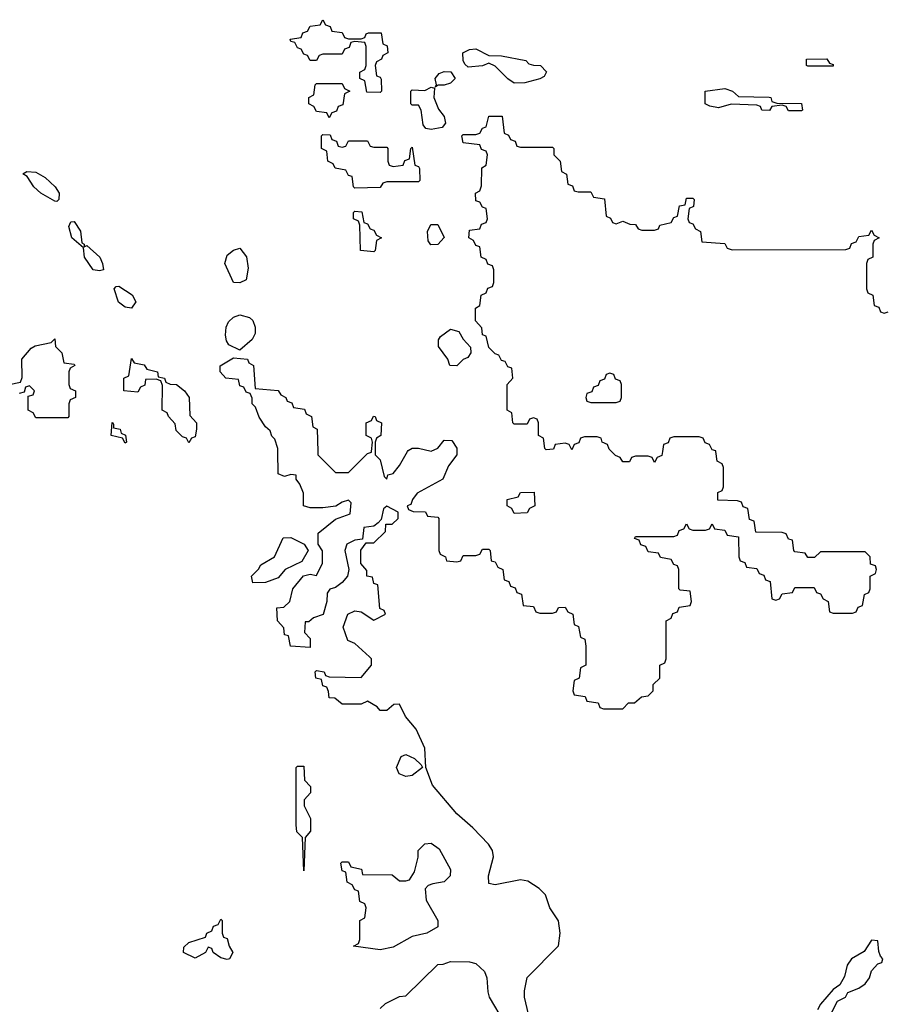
# Model space of a CAD drawing. Header units: inches. Extents: x 2777885 to 2884230, y 684484 to 829189.
# Tile 39 of 239: x 2844799 to 2847516, y 728267 to 731354. Entities that reach past the tile are written whole.
import ezdxf

# ---------------------------------------------------------------- set-up
doc = ezdxf.new("R2010")
doc.units = ezdxf.units.IN
doc.header["$MEASUREMENT"] = 0
doc.layers.add('C8742', color=7, linetype='Continuous')
doc.layers.add('C8743', color=7, linetype='Continuous')

msp = doc.modelspace()

# ---------------------------------------------------------------- linework, layer by layer
at = {"layer": 'C8742', "color": 6}
for points in [[(2846429.5, 728090), (2846382.6, 728290), (2846381.6, 728310), (2846390, 728351), (2846489.1, 728450.9), (2846494, 728490), (2846489, 728529), (2846462, 728570), (2846448, 728610), (2846428, 728630), (2846392.9, 728652.9), (2846370, 728657.2), (2846290, 728642), (2846270, 728646), (2846269.3, 728670), (2846285.2, 728730), (2846282, 728750), (2846269.2, 728769.2), (2846220.2, 728820.2), (2846170, 728864), (2846094, 728954), (2846072.3, 729010), (2846069.4, 729070), (2846042.7, 729130), (2846009, 729170), (2845990, 729208), (2845972.7, 729207.3), (2845950, 729188), (2845930, 729188), (2845920.4, 729200.4), (2845890, 729218), (2845870, 729208), (2845810, 729208.7), (2845787.3, 729227.3), (2845770, 729228), (2845768, 729248), (2845762, 729262), (2845750, 729266), (2845746, 729286), (2845728, 729290), (2845726, 729310), (2845730, 729314), (2845754, 729310), (2845758, 729298), (2845770, 729294), (2845870, 729292), (2845902, 729330), (2845902, 729350), (2845896.5, 729356.5), (2845850, 729398), (2845828, 729408), (2845814, 729450), (2845828.7, 729490), (2845850, 729501), (2845870, 729498), (2845910, 729472), (2845946, 729490), (2845942, 729502), (2845928.4, 729508.4), (2845922, 729582), (2845910, 729586), (2845906, 729606), (2845888, 729610), (2845887.3, 729627.3), (2845868.9, 729648.9), (2845868.7, 729691.3), (2845886, 729714), (2845910, 729714), (2845946, 729750), (2845947.3, 729772.7), (2845967.3, 729772.7), (2845986, 729790), (2845986, 729810), (2845950, 729828.7), (2845939.6, 729820.4), (2845932.7, 729787.3), (2845923.6, 729776.4), (2845910, 729766), (2845878, 729762), (2845874, 729726), (2845850, 729722), (2845824.7, 729710), (2845818.8, 729690), (2845831.3, 729630), (2845826.8, 729610), (2845810.7, 729589.3), (2845790, 729574), (2845771.6, 729568.4), (2845763.6, 729556.4), (2845762, 729530), (2845750.6, 729489.4), (2845721, 729479), (2845706, 729466), (2845694, 729466), (2845692.7, 729432.7), (2845710, 729414), (2845710, 729386), (2845648, 729390), (2845642, 729422), (2845630, 729426), (2845627.3, 729447.3), (2845608, 729470), (2845606, 729510), (2845627.3, 729512.7), (2845646, 729530), (2845655.3, 729570), (2845689.3, 729610.7), (2845710, 729616), (2845730, 729612), (2845749.3, 729650.7), (2845749.2, 729689.2), (2845735.3, 729710), (2845735.3, 729744.7), (2845790, 729787.7), (2845835.5, 729804.5), (2845839, 729839), (2845830, 729848), (2845810, 729842), (2845790.9, 729829.1), (2845750, 729824), (2845710, 729824), (2845689, 729830), (2845689, 729870), (2845678, 729898), (2845666, 729914), (2845666, 729926), (2845650, 729928), (2845630, 729922), (2845609.4, 729930), (2845608.8, 730000)], [(2845733.7, 730000), (2845734, 729990), (2845790, 729934), (2845830, 729934), (2845890, 729994), (2845902, 729998), (2845902.3, 730000)], [(2845914, 730000), (2845914, 729990), (2845930, 729974), (2845942, 729922), (2845950, 729914), (2845953.2, 729926.8), (2845970, 729931.3), (2845990, 729956), (2846015.3, 730000)], [(2846170.2, 730000), (2846170.4, 729990), (2846144.2, 729955.8), (2846126, 729914), (2846046, 729870), (2846031.3, 729850), (2846026, 729834), (2846014, 729830), (2846018, 729818), (2846032.7, 729812.7), (2846071.3, 729811.3), (2846078, 729798), (2846110, 729794), (2846114, 729790), (2846114, 729690), (2846118, 729678), (2846134, 729670), (2846138, 729658), (2846170, 729654), (2846182, 729658), (2846190, 729674), (2846230, 729674), (2846242, 729678), (2846250, 729694), (2846270, 729694), (2846274, 729690), (2846278, 729658), (2846290, 729654), (2846298, 729638), (2846314, 729630), (2846318, 729598), (2846332.7, 729592.7), (2846338, 729578), (2846352.7, 729572.7), (2846358, 729558), (2846372.7, 729552.7), (2846378, 729518), (2846410, 729514), (2846418, 729498), (2846430, 729494), (2846470, 729494), (2846482, 729498), (2846488.4, 729511.6), (2846510, 729512), (2846518, 729498), (2846534, 729490), (2846538, 729458), (2846551.6, 729451.6), (2846558, 729418), (2846571.6, 729411.6), (2846574, 729390), (2846574, 729330), (2846558, 729322), (2846554, 729290), (2846538, 729282), (2846534, 729250), (2846538, 729238), (2846572.7, 729232.7), (2846578, 729218), (2846612.7, 729212.7), (2846618, 729198), (2846630, 729194), (2846690, 729194), (2846708, 729212), (2846727.3, 729212.7), (2846748.4, 729231.6), (2846770, 729234), (2846786, 729250), (2846786, 729270), (2846806, 729290), (2846806, 729330), (2846822, 729338), (2846826, 729350), (2846826, 729470), (2846842, 729478), (2846847.3, 729492.7), (2846862, 729498), (2846867.3, 729512.7), (2846902, 729518), (2846906, 729530), (2846902, 729562), (2846870, 729566), (2846866, 729570), (2846866, 729630), (2846862, 729642), (2846850, 729646), (2846842, 729662), (2846808.4, 729668.4), (2846802, 729682), (2846770, 729686), (2846762, 729702), (2846747.3, 729707.3), (2846742, 729722), (2846727.3, 729727.3), (2846730, 729734), (2846850, 729734), (2846862, 729738), (2846867.3, 729752.7), (2846882, 729758), (2846890, 729774), (2846898, 729758), (2846910, 729754), (2846950, 729754), (2846962, 729758), (2846970, 729774), (2846978, 729758), (2847010, 729754), (2847018, 729738), (2847052.7, 729732.7), (2847054, 729670), (2847058, 729658), (2847072.7, 729652.7), (2847078, 729638), (2847110, 729634), (2847118, 729618), (2847132.7, 729612.7), (2847138, 729598), (2847152.7, 729592.7), (2847158, 729538), (2847170, 729534), (2847182, 729538), (2847190, 729554), (2847222, 729558), (2847230, 729574), (2847290, 729574), (2847298, 729558), (2847310, 729554), (2847318, 729538), (2847334, 729530), (2847338, 729498), (2847350, 729494), (2847410, 729494), (2847422, 729498), (2847428, 729512), (2847442, 729518), (2847448.4, 729551.6), (2847462, 729558), (2847466, 729570), (2847466, 729610), (2847482, 729618), (2847486, 729630), (2847482, 729642), (2847467.3, 729647.3), (2847466, 729670), (2847450, 729686), (2847310, 729686), (2847291.6, 729668.4), (2847270, 729668), (2847262, 729682), (2847230, 729686), (2847226, 729690), (2847222, 729722), (2847210, 729726), (2847202, 729742), (2847190, 729746), (2847107.3, 729747.3), (2847102, 729782), (2847087.3, 729787.3), (2847082, 729822), (2847067.3, 729827.3), (2847062, 729842), (2847050, 729846), (2846988, 729848), (2846988.4, 729871.6), (2847002, 729878), (2847006, 729890), (2847006, 729950), (2847002, 729962), (2846986, 729970), (2846982.3, 730000)], [(2846814.6, 730000), (2846812.7, 729987.3), (2846798, 729982), (2846790, 729966), (2846782, 729982), (2846770, 729986), (2846730, 729986), (2846718, 729982), (2846711.6, 729968.4), (2846690, 729968), (2846682, 729982), (2846667.3, 729987.3), (2846654.7, 730000)], [(2847330, 728212), (2847363.2, 728276.8), (2847388, 728290), (2847395.3, 728304.7), (2847430, 728318), (2847450, 728331.3), (2847464, 728350), (2847470, 728372), (2847490, 728394), (2847502, 728398), (2847506, 728410), (2847498, 728418), (2847493.2, 728433.2), (2847490, 728466), (2847470, 728468), (2847447.5, 728432.5), (2847406.8, 728410), (2847394, 728390), (2847385.5, 728354.5), (2847371.1, 728328.9), (2847350, 728314), (2847310, 728268), (2847301, 728250)], [(2845930, 728254), (2845946, 728270), (2845990, 728292), (2846010, 728294), (2846110, 728392), (2846127.3, 728392.7), (2846150, 728402), (2846210, 728400.4), (2846230, 728394.9), (2846256.9, 728370), (2846264.4, 728350), (2846266.7, 728306.7), (2846271.8, 728290), (2846318.8, 728210)]]:
    msp.add_lwpolyline(points, dxfattribs=at)
for points in [[(2846350, 729806), (2846342, 729822), (2846328, 729830), (2846328, 729850), (2846362, 729858), (2846370, 729872), (2846412.7, 729872.7), (2846414, 729830), (2846398, 729822), (2846390, 729808)], [(2845530, 729588.7), (2845526, 729610), (2845548.4, 729631.6), (2845555.3, 729644.7), (2845598, 729670), (2845626, 729730), (2845650, 729730.8), (2845691.3, 729710), (2845704, 729690), (2845684.5, 729655.5), (2845631.3, 729630), (2845610, 729604), (2845570, 729589.2)], [(2846010, 728981.3), (2845989.2, 728990), (2845980.9, 729010), (2845995.5, 729044.5), (2846010.4, 729050.4), (2846037.6, 729037.6), (2846058, 729018), (2846062, 729010), (2846030, 728985.1)], [(2845690, 728686), (2845686, 728790), (2845668.4, 728808.4), (2845666, 728830), (2845666, 729010), (2845670, 729014), (2845690, 729014), (2845692, 728970), (2845711, 728950), (2845711, 728930), (2845691.6, 728908.4), (2845691.3, 728890), (2845710.8, 728850), (2845711, 728810), (2845694, 728790)], [(2845930, 728437.6), (2845846, 728450), (2845862, 728458), (2845866, 728470), (2845866, 728530), (2845882, 728538), (2845886, 728570), (2845882, 728582), (2845866, 728590), (2845862, 728622), (2845850, 728626), (2845842, 728642), (2845826, 728650), (2845822, 728682), (2845810, 728686), (2845806, 728710), (2845810, 728714), (2845830, 728714), (2845838, 728698), (2845871.1, 728691.1), (2845874, 728674), (2845967.3, 728672.7), (2845990, 728654), (2846010, 728654), (2846022, 728658), (2846037.2, 728682.8), (2846048.9, 728728.9), (2846049, 728750), (2846069.6, 728770.4), (2846090, 728772.7), (2846115.1, 728755.1), (2846150.2, 728690), (2846148.7, 728670), (2846130, 728651.3), (2846094.9, 728645.1), (2846080.5, 728639.5), (2846070.8, 728629.2), (2846074, 728594), (2846110.4, 728530.4), (2846110.5, 728510), (2846076, 728490), (2846030, 728479.6), (2845970, 728446.6)], [(2845450, 728407.6), (2845430, 728413.2), (2845406, 728430), (2845402, 728442), (2845390, 728446), (2845382, 728430), (2845350, 728412), (2845313.2, 728430), (2845314, 728446), (2845330, 728461), (2845382, 728478), (2845386, 728490), (2845402, 728498), (2845407.3, 728512.7), (2845422, 728518), (2845430, 728534), (2845434, 728530), (2845434, 728490), (2845438, 728478), (2845450, 728474), (2845456, 728450), (2845467.7, 728430), (2845457.3, 728410)]]:
    msp.add_lwpolyline(points, close=True, dxfattribs=at)
at = {"layer": 'C8743', "color": 6}
for points in [[(2845830, 731294), (2845870, 731294), (2845882, 731298), (2845886, 731310), (2845892.7, 731312.7), (2845932.7, 731312.7), (2845938, 731278), (2845951.6, 731271.6), (2845954, 731250), (2845938, 731242), (2845934, 731230), (2845918, 731222), (2845914, 731210), (2845918, 731178), (2845930, 731174), (2845932.7, 731167.3), (2845934, 731130), (2845930, 731126), (2845887.3, 731127.3), (2845882, 731162), (2845866, 731170), (2845866, 731190), (2845882, 731198), (2845886, 731210), (2845886, 731270), (2845882, 731282), (2845850, 731286), (2845838, 731282), (2845832.7, 731267.3), (2845818, 731262), (2845810, 731246), (2845750, 731246), (2845738, 731242), (2845730, 731226), (2845710, 731226), (2845702, 731242), (2845690, 731246), (2845682, 731262), (2845670, 731266), (2845662, 731282), (2845650, 731286), (2845647.3, 731292.7), (2845682, 731298), (2845687.3, 731312.7), (2845702, 731318), (2845710, 731334), (2845742, 731338), (2845750, 731354), (2845758, 731338), (2845772.7, 731332.7), (2845778, 731318), (2845810, 731314), (2845818, 731298)], [(2846350, 731155.3), (2846330, 731168.7), (2846290, 731208.7), (2846270, 731218), (2846250.7, 731209.3), (2846205.2, 731205.2), (2846194.6, 731214.6), (2846190, 731226), (2846188.7, 731250), (2846210, 731261), (2846230, 731262.8), (2846270, 731242), (2846310, 731240.7), (2846386, 731226), (2846396, 731216), (2846410, 731211), (2846432, 731210), (2846450.9, 731190.9), (2846443.6, 731176.4), (2846430, 731169), (2846383.6, 731156.4)], [(2847270, 731208), (2847266, 731210), (2847266, 731230), (2847330, 731231.3), (2847338, 731218), (2847350, 731214), (2847350, 731208)], [(2846102, 731142), (2846106, 731150), (2846102, 731170), (2846114.6, 731185.4), (2846130, 731191.3), (2846150.8, 731190.8), (2846164.7, 731170), (2846150, 731155.3), (2846130, 731149), (2846111.6, 731148.4)], [(2845770, 731046), (2845762, 731062), (2845730, 731066), (2845722, 731082), (2845706, 731090), (2845706, 731110), (2845722, 731118), (2845726, 731150), (2845730, 731154), (2845810, 731154), (2845818, 731138), (2845834, 731130), (2845818, 731122), (2845812.7, 731087.3), (2845798, 731082), (2845792.7, 731067.3), (2845778, 731062)], [(2846090, 731009.3), (2846073.2, 731013.2), (2846064, 731024), (2846058, 731070), (2846050, 731086), (2846030, 731086), (2846026, 731090), (2846026, 731130), (2846030, 731134), (2846070, 731132), (2846090, 731142), (2846099.6, 731139.6), (2846098, 731110), (2846113, 731073), (2846130.7, 731050), (2846134.8, 731030), (2846124, 731016)], [(2847210, 731068.7), (2847202, 731082), (2847190, 731086), (2847158, 731082), (2847150, 731069), (2847126, 731070), (2847122, 731082), (2847110, 731086), (2847030, 731088.7), (2846990, 731078), (2846963.1, 731083.1), (2846948.7, 731090), (2846948.7, 731130), (2847010, 731138), (2847034, 731130), (2847052.7, 731112.7), (2847148.9, 731111.1), (2847154, 731110), (2847158, 731098), (2847172.7, 731092.7), (2847250, 731091), (2847254, 731070), (2847250, 731068.7)], [(2845810, 730954), (2845822, 730958), (2845830, 730974), (2845890, 730974), (2845898, 730958), (2845910, 730954), (2845950, 730954), (2845954, 730950), (2845954, 730910), (2845958, 730898), (2845970, 730894), (2846002, 730898), (2846007.3, 730912.7), (2846022, 730918), (2846026, 730950), (2846030, 730954), (2846038, 730898), (2846050, 730894), (2846052.7, 730887.3), (2846054, 730850), (2846050, 730846), (2845950, 730846), (2845938, 730842), (2845930, 730828), (2845850, 730826), (2845846, 730830), (2845842, 730862), (2845830, 730866), (2845822, 730882), (2845788.4, 730888.4), (2845782, 730902), (2845766, 730910), (2845762, 730942), (2845746, 730950), (2845746, 730990), (2845750, 730994), (2845772.7, 730992.7), (2845778, 730978), (2845792.7, 730972.7), (2845798, 730958)], [(2844916, 730784), (2844910, 730785.2), (2844866, 730810), (2844843.6, 730830), (2844822.9, 730862.9), (2844809, 730871), (2844821.5, 730878.5), (2844850, 730876.3), (2844879.6, 730859.6), (2844910.4, 730830.4), (2844923, 730810), (2844922, 730790)], [(2845910, 730626), (2845868, 730630), (2845866, 730710), (2845862, 730722), (2845846, 730730), (2845846, 730750), (2845850, 730754), (2845872, 730752), (2845878, 730718), (2845890, 730714), (2845898, 730698), (2845910, 730694), (2845918, 730678), (2845934, 730670), (2845918, 730662), (2845914, 730630)], [(2845002, 730642), (2845010, 730646), (2845050.4, 730610), (2845059.3, 730590), (2845062, 730570), (2845050, 730566.6), (2845029.8, 730569.8), (2845002.4, 730610), (2844999.3, 730639.3), (2844962.9, 730670), (2844954, 730706), (2844960.2, 730719.8), (2844970, 730721), (2844990, 730691), (2844994.8, 730654.8), (2845002, 730650)], [(2846088.4, 730648.4), (2846080.4, 730660.4), (2846078, 730690), (2846088.4, 730711.6), (2846110, 730712), (2846130.7, 730670.7), (2846110, 730649)], [(2845490, 730529.3), (2845469.7, 730529.7), (2845442.7, 730590), (2845450, 730616), (2845470, 730631), (2845490, 730638), (2845510.5, 730610.5), (2845515.5, 730575.5), (2845510, 730538)], [(2845150, 730449.7), (2845130, 730453), (2845108.9, 730468.9), (2845095.3, 730510), (2845102, 730518), (2845110, 730518.8), (2845151.8, 730491.8), (2845163.1, 730470)], [(2845490, 730318), (2845455.1, 730335.1), (2845447.5, 730347.5), (2845444.7, 730364.7), (2845446.3, 730390), (2845453.7, 730406.3), (2845470, 730421.6), (2845490, 730428.5), (2845519.9, 730419.9), (2845530.5, 730410.5), (2845537.3, 730390), (2845537.3, 730370), (2845528.1, 730351.9)], [(2846170, 730269.2), (2846148, 730270), (2846142, 730290), (2846112, 730330), (2846112.3, 730350), (2846118.9, 730361.1), (2846150, 730384), (2846176.3, 730376.3), (2846190, 730352), (2846212.7, 730327.3), (2846214, 730310), (2846204.7, 730295.3), (2846190, 730289.2)], [(2845330, 730028), (2845322, 730042), (2845310, 730046), (2845290, 730066), (2845287.3, 730087.3), (2845266, 730110), (2845262, 730122), (2845246, 730130), (2845247.3, 730207.3), (2845242, 730222), (2845227.3, 730227.3), (2845194, 730226), (2845191.6, 730208.4), (2845178, 730202), (2845170, 730186), (2845126, 730190), (2845126, 730230), (2845142, 730238), (2845150, 730292), (2845158, 730278), (2845190, 730272), (2845198, 730258), (2845232, 730250), (2845234, 730234), (2845254, 730230), (2845258, 730218), (2845271.3, 730211.3), (2845291.3, 730210), (2845316, 730190), (2845331.3, 730170), (2845332.7, 730112.7), (2845354, 730090), (2845354, 730070), (2845350, 730046), (2845338, 730042)], [(2846650, 730246), (2846638, 730242), (2846632.7, 730227.3), (2846618, 730222), (2846612.7, 730207.3), (2846598, 730202), (2846592.7, 730187.3), (2846578, 730182), (2846574, 730170), (2846578, 730158), (2846590, 730154), (2846670, 730154), (2846682, 730158), (2846686, 730170), (2846686, 730210), (2846682, 730222), (2846667.3, 730227.3), (2846662, 730242)], [(2845130, 730026), (2845122, 730042), (2845086, 730050), (2845089.1, 730090.9), (2845092, 730090), (2845094, 730086), (2845094, 730074), (2845114, 730070), (2845118, 730058), (2845131.6, 730051.6), (2845134, 730030)]]:
    msp.add_lwpolyline(points, close=True, dxfattribs=at)
for points in [[(2846654.7, 730000), (2846647.3, 730007.3), (2846642, 730022), (2846626, 730030), (2846622, 730042), (2846610, 730046), (2846570, 730046), (2846558, 730042), (2846552.7, 730027.3), (2846538, 730022), (2846530, 730006), (2846522, 730022), (2846510, 730026), (2846478, 730022), (2846472.7, 730007.3), (2846450, 730006), (2846446, 730010), (2846442, 730042), (2846426, 730050), (2846426, 730090), (2846422, 730102), (2846410, 730106), (2846398, 730102), (2846390, 730086), (2846350, 730086), (2846346, 730090), (2846342, 730122), (2846328, 730130), (2846328, 730210), (2846346, 730230), (2846342, 730262), (2846330, 730266), (2846322, 730282), (2846310, 730286), (2846302, 730302), (2846290, 730306), (2846270, 730326), (2846262, 730362), (2846250, 730366), (2846248, 730388), (2846228.7, 730410), (2846228.7, 730450), (2846242, 730458), (2846246, 730490), (2846262, 730498), (2846267.3, 730512.7), (2846282, 730518), (2846286, 730530), (2846286, 730570), (2846282, 730582), (2846267.3, 730587.3), (2846262, 730602), (2846246, 730610), (2846242, 730642), (2846230, 730646), (2846222, 730662), (2846208, 730670), (2846210, 730694), (2846242, 730698), (2846247.3, 730712.7), (2846262, 730718), (2846266, 730730), (2846262, 730762), (2846250, 730766), (2846242, 730782), (2846230, 730786), (2846228, 730810), (2846242, 730818), (2846247.3, 730832.7), (2846248, 730890), (2846262, 730898), (2846266, 730930), (2846262, 730942), (2846247.3, 730947.3), (2846242, 730962), (2846190, 730968), (2846186, 730990), (2846190, 730994), (2846230, 730994), (2846242, 730998), (2846250, 731014), (2846262, 731018), (2846270, 731052), (2846311.6, 731051.6), (2846318, 730998), (2846332, 730992), (2846338, 730978), (2846352.7, 730972.7), (2846358, 730958), (2846370, 730954), (2846470, 730954), (2846474, 730950), (2846474, 730930), (2846494, 730910), (2846498, 730878), (2846514, 730870), (2846518, 730838), (2846532.7, 730832.7), (2846538, 730818), (2846550, 730814), (2846590, 730814), (2846598, 730798), (2846632.7, 730792.7), (2846638, 730738), (2846652, 730732), (2846658, 730718), (2846670, 730714), (2846690, 730722), (2846712.7, 730712.7), (2846730, 730712), (2846738, 730698), (2846750, 730694), (2846790, 730694), (2846802, 730698), (2846806, 730710), (2846842, 730718), (2846850, 730734), (2846862, 730738), (2846868, 730770), (2846886, 730774), (2846890, 730794), (2846910, 730794), (2846914, 730790), (2846911.6, 730768.4), (2846898, 730762), (2846894, 730730), (2846898, 730718), (2846910, 730714), (2846918, 730698), (2846934, 730690), (2846938, 730658), (2847010, 730652), (2847018, 730638), (2847032.7, 730632.7), (2847390, 730634), (2847402, 730638), (2847407.3, 730652.7), (2847422, 730658), (2847430, 730674), (2847462, 730678), (2847470, 730694), (2847478, 730678), (2847494, 730670), (2847478, 730662), (2847474, 730650), (2847474, 730610), (2847458, 730602), (2847454, 730590), (2847454, 730510), (2847458, 730498), (2847474, 730490), (2847478, 730458), (2847492.7, 730452.7), (2847498, 730438), (2847510, 730434), (2847522, 730438)], [(2844766, 730210), (2844802, 730218), (2844807.3, 730232.7), (2844806, 730290), (2844835.3, 730324.7), (2844848.4, 730331.6), (2844898, 730342), (2844910, 730354), (2844912, 730330), (2844932, 730310), (2844938, 730278), (2844970, 730274), (2844972, 730270), (2844958, 730262), (2844954, 730250), (2844954, 730210), (2844958, 730198), (2844974, 730190), (2844974, 730170), (2844958, 730162), (2844954, 730150), (2844954, 730110), (2844950, 730106), (2844850, 730106), (2844842, 730122), (2844826, 730130), (2844826, 730174), (2844842, 730178), (2844846, 730190), (2844830, 730206), (2844818, 730202), (2844814, 730186), (2844798, 730182)], [(2845608.8, 730000), (2845608.7, 730010), (2845599, 730039), (2845590, 730048), (2845584.7, 730064.7), (2845570, 730078), (2845550, 730108), (2845539, 730139), (2845528.7, 730150), (2845528, 730168), (2845522, 730182), (2845510, 730186), (2845502, 730202), (2845490, 730206), (2845486, 730226), (2845446, 730230), (2845428, 730250), (2845428.4, 730268.4), (2845470, 730294), (2845514, 730290), (2845518, 730278), (2845532, 730270), (2845538, 730198), (2845610, 730192), (2845618, 730178), (2845634, 730170), (2845638, 730158), (2845652.7, 730152.7), (2845658, 730138), (2845692.7, 730132.7), (2845698, 730118), (2845714, 730110), (2845718, 730078), (2845732, 730070), (2845733.7, 730000)], [(2845902.3, 730000), (2845906, 730030), (2845902, 730042), (2845886, 730050), (2845886, 730090), (2845902, 730098), (2845908.4, 730111.6), (2845914, 730110), (2845918, 730098), (2845934, 730090), (2845932, 730050), (2845918, 730042), (2845914, 730030), (2845914, 730000)], [(2846015.3, 730000), (2846017, 730003), (2846029.5, 730010.5), (2846050, 730010.5), (2846090, 730001.3), (2846110, 730010.7), (2846130, 730036), (2846154.4, 730034.4), (2846170, 730011.3), (2846170.2, 730000)], [(2846982.3, 730000), (2846982, 730002), (2846970, 730006), (2846962, 730022), (2846948, 730028), (2846942, 730042), (2846930, 730046), (2846850, 730046), (2846838, 730042), (2846832.7, 730027.3), (2846818, 730022), (2846814.6, 730000)]]:
    msp.add_lwpolyline(points, dxfattribs=at)

doc.saveas('drawing.dxf')
